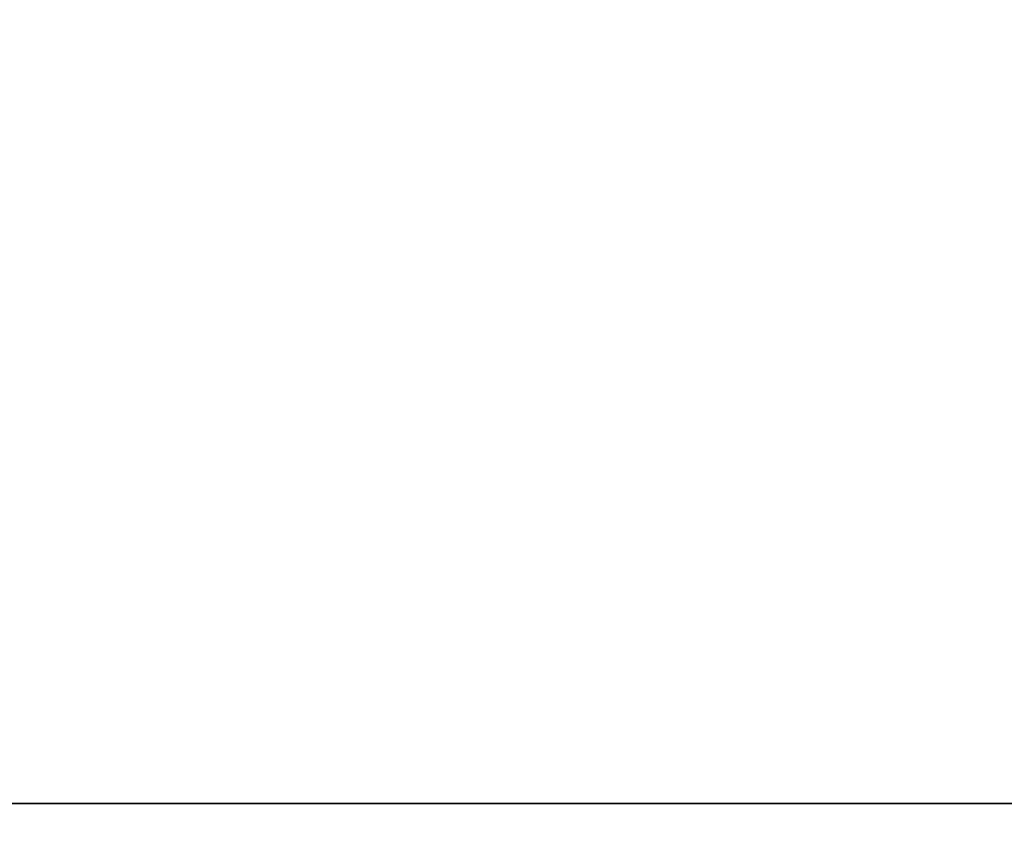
# Model space of a CAD drawing. Header units: millimetres. Extents: x -10 to 414, y -927 to 10.
# Tile 21 of 38: x 234.54 to 241.66, y -898.22 to -892.34. Entities that reach past the tile are written whole.
import ezdxf

# ---------------------------------------------------------------- set-up
doc = ezdxf.new("R2010")
doc.units = ezdxf.units.MM
doc.header["$MEASUREMENT"] = 0
doc.layers.add('0 Misc', color=7, linetype='Continuous', lineweight=35)
doc.layers.add('5 Hatches', color=7, linetype='Continuous', lineweight=35)

msp = doc.modelspace()

# ---------------------------------------------------------------- linework, layer by layer
at = {"layer": '0 Misc', "color": 160, "linetype": 'Continuous', "lineweight": 25}
for p, q in [((4, -898, 13.5), (396, -898, 13.5)), ((396, -898, 696), (4, -898, 696))]:
    msp.add_line(p, q, dxfattribs=at).dxf.unprotected_set("ltscale", 0)
at = {"layer": '0 Misc', "color": 7, "lineweight": 25}
for points in [[(399, -899, 699), (16.9877, -881.1564, 699), (17, -881, 699)], [(399, -899, 699), (17, -881, 699), (383.2929, -881.7071, 699)], [(399, -899, 699), (16.891, -881.454, 699), (16.9877, -881.1564, 699)], [(399, -899, 699), (16.7071, -881.7071, 699), (16.891, -881.454, 699)], [(399, -899, 699), (16.454, -881.891, 699), (16.7071, -881.7071, 699)], [(399, -899, 699), (16.1564, -881.9877, 699), (16.454, -881.891, 699)], [(399, -899, 699), (16, -882, 699), (16.1564, -881.9877, 699)], [(1, -899, 699), (2, -882, 699), (399, -899, 699)], [(399, -899, 699), (2, -882, 699), (16, -882, 699)]]:
    msp.add_3dface(points, dxfattribs=at)
at = {"layer": '0 Misc', "color": 5, "lineweight": 25}
for points, invisible_edges in [([(4, -898, 13.5), (396, -884, 13.5), (396, -898, 13.5)], 1), ([(4, -898, 13.5), (4, -884, 13.5), (396, -884, 13.5)], 12), ([(396, -898, 696), (4, -884, 696), (4, -898, 696)], 1), ([(396, -898, 696), (396, -884, 696), (4, -884, 696)], 12), ([(396, -898, 696), (4, -898.3827, 695.9239), (396, -898.3827, 695.9239)], 1), ([(396, -898, 696), (4, -898, 696), (4, -898.3827, 695.9239)], 12), ([(4, -898, 13.5), (396, -898.3827, 13.5761), (4, -898.3827, 13.5761)], 1), ([(4, -898, 13.5), (396, -898, 13.5), (396, -898.3827, 13.5761)], 12)]:
    msp.add_3dface(points, dxfattribs=dict(at, invisible_edges=invisible_edges))
at = {"layer": '5 Hatches', "color": 7, "lineweight": 25}
for points, invisible_edges in [([(399, -899, 721), (1, -1, 721), (1, -899, 721)], 1), ([(399, -899, 721), (399, -1, 721), (1, -1, 721)], 12)]:
    msp.add_3dface(points, dxfattribs=dict(at, invisible_edges=invisible_edges))

doc.saveas('drawing.dxf')
